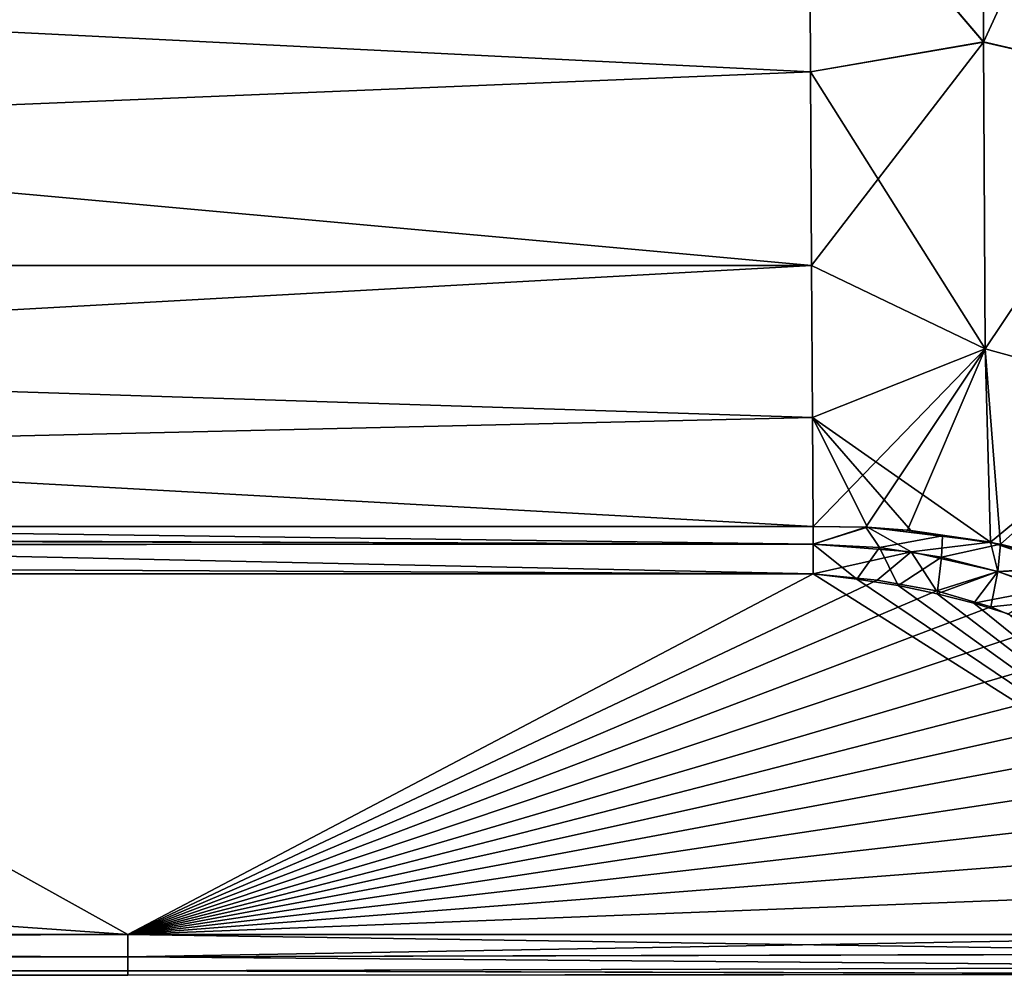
# Model space of a CAD drawing. Header units: millimetres. Extents: x -7.8 to 13, y -12 to 1.5.
# Tile 22 of 102: x -0.817 to -0.408, y -4.05 to -3.654. Entities that reach past the tile are written whole.
import ezdxf

# ---------------------------------------------------------------- set-up
doc = ezdxf.new("R2010")
doc.units = ezdxf.units.MM
doc.header["$LTSCALE"] = 65.185185
for name, color, linetype in [('48', 7, 'CONTINUOUS'), ('49', 7, 'CONTINUOUS'), ('78', 7, 'CONTINUOUS'), ('84', 7, 'CONTINUOUS'), ('85', 7, 'CONTINUOUS'), ('87', 7, 'CONTINUOUS'), ('88', 7, 'CONTINUOUS'), ('93', 7, 'CONTINUOUS'), ('94', 7, 'CONTINUOUS')]:
    doc.layers.add(name, color=color, linetype=linetype)

msp = doc.modelspace()

# ---------------------------------------------------------------- linework, layer by layer
at = {"layer": '48', "linetype": 'Continuous'}
for points in [[(-0.4168, -3.66305, -1.05173), (-0.48905, -3.57846, -1.2), (-0.4177, -3.49223, -1.34757), (-0.4168, -3.66305, -1.05173)], [(-0.4177, -3.49239, 1.34732), (-0.48905, -3.57846, 1.2), (-0.4168, -3.6632, 1.05142), (-0.4177, -3.49239, 1.34732)], [(-0.4168, -3.66305, -1.05173), (-0.4177, -3.49223, -1.34757), (-0.34233, -3.68028, -1.05445), (-0.4168, -3.66305, -1.05173)], [(-0.34233, -3.68028, -1.05445), (-0.4177, -3.49223, -1.34757), (-0.34325, -3.50313, -1.36123), (-0.34233, -3.68028, -1.05445)], [(-0.4177, -3.49239, 1.34732), (-0.4168, -3.6632, 1.05142), (-0.34325, -3.50321, 1.36112), (-0.4177, -3.49239, 1.34732)], [(-0.34325, -3.50321, 1.36112), (-0.4168, -3.6632, 1.05142), (-0.34233, -3.68033, 1.05435), (-0.34325, -3.50321, 1.36112)], [(-0.48853, -3.67541, -1.0137), (-0.48905, -3.57846, -1.2), (-0.4168, -3.66305, -1.05173), (-0.48853, -3.67541, -1.0137)], [(-0.48905, -3.57846, 1.2), (-0.48853, -3.67541, 1.0137), (-0.4168, -3.6632, 1.05142), (-0.48905, -3.57846, 1.2)], [(-0.41613, -3.79024, -0.73466), (-0.48853, -3.67541, -1.0137), (-0.4168, -3.66305, -1.05173), (-0.41613, -3.79024, -0.73466)], [(-0.48853, -3.67541, 1.0137), (-0.48811, -3.7557, 0.81964), (-0.4168, -3.6632, 1.05142), (-0.48853, -3.67541, 1.0137)], [(-0.4168, -3.6632, 1.05142), (-0.48811, -3.7557, 0.81964), (-0.41613, -3.79036, 0.73429), (-0.4168, -3.6632, 1.05142)], [(-0.41613, -3.79024, -0.73466), (-0.4168, -3.66305, -1.05173), (-0.34233, -3.68028, -1.05445), (-0.41613, -3.79024, -0.73466)], [(-0.4168, -3.6632, 1.05142), (-0.41613, -3.79036, 0.73429), (-0.34233, -3.68033, 1.05435), (-0.4168, -3.6632, 1.05142)], [(-0.48811, -3.7557, -0.81964), (-0.48853, -3.67541, -1.0137), (-0.41613, -3.79024, -0.73466), (-0.48811, -3.7557, -0.81964)], [(-0.34164, -3.81078, -0.72511), (-0.41613, -3.79024, -0.73466), (-0.34233, -3.68028, -1.05445), (-0.34164, -3.81078, -0.72511)], [(-0.34233, -3.68033, 1.05435), (-0.41613, -3.79036, 0.73429), (-0.34164, -3.81081, 0.72501), (-0.34233, -3.68033, 1.05435)], [(-0.48778, -3.81872, -0.6193), (-0.48811, -3.7557, -0.81964), (-0.41613, -3.79024, -0.73466), (-0.48778, -3.81872, -0.6193)], [(-0.48811, -3.7557, 0.81964), (-0.48778, -3.81872, 0.61931), (-0.41613, -3.79036, 0.73429), (-0.48811, -3.7557, 0.81964)], [(-0.41401, -3.87043, -0.40909), (-0.48778, -3.81872, -0.6193), (-0.41613, -3.79024, -0.73466), (-0.41401, -3.87043, -0.40909)], [(-0.48778, -3.81872, 0.61931), (-0.48754, -3.86398, 0.41423), (-0.41613, -3.79036, 0.73429), (-0.48778, -3.81872, 0.61931)], [(-0.41613, -3.79036, 0.73429), (-0.48754, -3.86398, 0.41423), (-0.46569, -3.86424, 0.41562), (-0.41613, -3.79036, 0.73429)], [(-0.44837, -3.86543, 0.41497), (-0.41613, -3.79036, 0.73429), (-0.46569, -3.86424, 0.41562), (-0.44837, -3.86543, 0.41497)], [(-0.40975, -3.87123, 0.4083), (-0.41613, -3.79036, 0.73429), (-0.44837, -3.86543, 0.41497), (-0.40975, -3.87123, 0.4083)], [(-0.41401, -3.87043, -0.40909), (-0.41613, -3.79024, -0.73466), (-0.34164, -3.81078, -0.72511), (-0.41401, -3.87043, -0.40909)], [(-0.41613, -3.79036, 0.73429), (-0.40975, -3.87123, 0.4083), (-0.34164, -3.81081, 0.72501), (-0.41613, -3.79036, 0.73429)], [(-0.36913, -3.88177, -0.39431), (-0.41401, -3.87043, -0.40909), (-0.34164, -3.81078, -0.72511), (-0.36913, -3.88177, -0.39431)], [(-0.34164, -3.81081, 0.72501), (-0.40975, -3.87123, 0.4083), (-0.37354, -3.88036, 0.3964), (-0.34164, -3.81081, 0.72501)], [(-0.48754, -3.86398, -0.41422), (-0.48778, -3.81872, -0.6193), (-0.46497, -3.86429, -0.41551), (-0.48754, -3.86398, -0.41422)], [(-0.46497, -3.86429, -0.41551), (-0.48778, -3.81872, -0.6193), (-0.44701, -3.8656, -0.41466), (-0.46497, -3.86429, -0.41551)], [(-0.44701, -3.8656, -0.41466), (-0.48778, -3.81872, -0.6193), (-0.41401, -3.87043, -0.40909), (-0.44701, -3.8656, -0.41466)]]:
    msp.add_3dface(points, dxfattribs=at)
at = {"layer": '49', "linetype": 'Continuous'}
for points in [[(-0.48905, -3.57846, -1.2), (-0.48853, -3.67541, -1.0137), (-2.44058, -3.57846, -1.2), (-0.48905, -3.57846, -1.2)], [(-0.48853, -3.67541, -1.0137), (-0.48811, -3.7557, -0.81964), (-2.44058, -3.57846, -1.2), (-0.48853, -3.67541, -1.0137)], [(-2.44058, -3.57846, -1.2), (-0.48811, -3.7557, -0.81964), (-2.44058, -3.7557, -0.81964), (-2.44058, -3.57846, -1.2)], [(-0.48853, -3.67541, 1.0137), (-0.48905, -3.57846, 1.2), (-2.44058, -3.7557, 0.81964), (-0.48853, -3.67541, 1.0137)], [(-2.44058, -3.7557, 0.81964), (-0.48905, -3.57846, 1.2), (-2.44058, -3.57846, 1.2), (-2.44058, -3.7557, 0.81964)], [(-0.48811, -3.7557, 0.81964), (-0.48853, -3.67541, 1.0137), (-2.44058, -3.7557, 0.81964), (-0.48811, -3.7557, 0.81964)], [(-0.48811, -3.7557, -0.81964), (-0.48778, -3.81872, -0.6193), (-2.44058, -3.7557, -0.81964), (-0.48811, -3.7557, -0.81964)], [(-0.48778, -3.81872, -0.6193), (-0.48754, -3.86398, -0.41422), (-2.44058, -3.7557, -0.81964), (-0.48778, -3.81872, -0.6193)], [(-2.44058, -3.7557, -0.81964), (-0.48754, -3.86398, -0.41422), (-1.04042, -3.86398, -0.41423), (-2.44058, -3.7557, -0.81964)], [(-0.48778, -3.81872, 0.61931), (-0.48811, -3.7557, 0.81964), (-2.44058, -3.86398, 0.41422), (-0.48778, -3.81872, 0.61931)], [(-2.44058, -3.86398, 0.41422), (-0.48811, -3.7557, 0.81964), (-2.44058, -3.7557, 0.81964), (-2.44058, -3.86398, 0.41422)], [(-0.48754, -3.86398, 0.41423), (-0.48778, -3.81872, 0.61931), (-2.44058, -3.86398, 0.41422), (-0.48754, -3.86398, 0.41423)]]:
    msp.add_3dface(points, dxfattribs=at)
at = {"layer": '78', "linetype": 'Continuous'}
for points in [[(-2.44058, -3.86398, 0.41422), (-2.90754, -3.86398, 0.41422), (-0.48754, -3.87127, 0.38542), (-2.44058, -3.86398, 0.41422)], [(-2.90754, -3.86398, 0.41422), (-2.90754, -3.87156, 0.38455), (-0.48754, -3.87127, 0.38542), (-2.90754, -3.86398, 0.41422)], [(-0.48754, -3.86398, 0.41423), (-2.44058, -3.86398, 0.41422), (-0.48754, -3.87127, 0.38542), (-0.48754, -3.86398, 0.41423)], [(-0.48754, -3.87127, 0.38542), (-2.90754, -3.87156, 0.38455), (-0.48754, -3.88358, 0.35639), (-0.48754, -3.87127, 0.38542)], [(-2.90754, -3.87156, 0.38455), (-2.90754, -3.88358, 0.35639), (-0.48754, -3.88358, 0.35639), (-2.90754, -3.87156, 0.38455)]]:
    msp.add_3dface(points, dxfattribs=at)
at = {"layer": '84', "linetype": 'Continuous'}
for points in [[(-0.48754, -3.88358, 0.35639), (-2.90754, -3.88358, 0.35639), (-0.7717, -4.03305, 0.06926), (-0.48754, -3.88358, 0.35639)], [(-0.7717, -4.03305, 0.06926), (-2.90754, -3.88358, 0.35639), (-2.0387, -4.03305, 0.06926), (-0.7717, -4.03305, 0.06926)], [(-0.25099, -4.03305, 0.06926), (-0.48754, -3.88358, 0.35639), (-0.7717, -4.03305, 0.06926), (-0.25099, -4.03305, 0.06926)], [(-0.4694, -3.88574, 0.35225), (-0.48754, -3.88358, 0.35639), (-0.25099, -4.03305, 0.06926), (-0.4694, -3.88574, 0.35225)], [(-0.45224, -3.88848, 0.34699), (-0.4694, -3.88574, 0.35225), (-0.25099, -4.03305, 0.06926), (-0.45224, -3.88848, 0.34699)], [(-0.43607, -3.8918, 0.34061), (-0.45224, -3.88848, 0.34699), (-0.25099, -4.03305, 0.06926), (-0.43607, -3.8918, 0.34061)], [(-0.42088, -3.8957, 0.3331), (-0.43607, -3.8918, 0.34061), (-0.25099, -4.03305, 0.06926), (-0.42088, -3.8957, 0.3331)], [(-0.40668, -3.90019, 0.32448), (-0.42088, -3.8957, 0.3331), (-0.25099, -4.03305, 0.06926), (-0.40668, -3.90019, 0.32448)]]:
    msp.add_3dface(points, dxfattribs=at)
at = {"layer": '85', "linetype": 'Continuous'}
for points in [[(-0.46569, -3.86424, 0.41562), (-0.48754, -3.86398, 0.41423), (-0.48754, -3.87127, 0.38542), (-0.46569, -3.86424, 0.41562)], [(-0.46569, -3.86424, 0.41562), (-0.48754, -3.87127, 0.38542), (-0.46004, -3.87268, 0.38273), (-0.46569, -3.86424, 0.41562)], [(-0.44837, -3.86543, 0.41497), (-0.46569, -3.86424, 0.41562), (-0.43382, -3.86788, 0.4087), (-0.44837, -3.86543, 0.41497)], [(-0.46569, -3.86424, 0.41562), (-0.46004, -3.87268, 0.38273), (-0.43382, -3.86788, 0.4087), (-0.46569, -3.86424, 0.41562)], [(-0.40975, -3.87123, 0.4083), (-0.44837, -3.86543, 0.41497), (-0.43382, -3.86788, 0.4087), (-0.40975, -3.87123, 0.4083)], [(-0.46004, -3.87268, 0.38273), (-0.43428, -3.87669, 0.37503), (-0.43382, -3.86788, 0.4087), (-0.46004, -3.87268, 0.38273)], [(-0.43382, -3.86788, 0.4087), (-0.43428, -3.87669, 0.37503), (-0.40975, -3.87123, 0.4083), (-0.43382, -3.86788, 0.4087)], [(-0.48754, -3.87127, 0.38542), (-0.48754, -3.88358, 0.35639), (-0.4694, -3.88574, 0.35225), (-0.48754, -3.87127, 0.38542)], [(-0.48754, -3.87127, 0.38542), (-0.4694, -3.88574, 0.35225), (-0.46004, -3.87268, 0.38273), (-0.48754, -3.87127, 0.38542)], [(-0.4694, -3.88574, 0.35225), (-0.45224, -3.88848, 0.34699), (-0.46004, -3.87268, 0.38273), (-0.4694, -3.88574, 0.35225)], [(-0.46004, -3.87268, 0.38273), (-0.45224, -3.88848, 0.34699), (-0.43428, -3.87669, 0.37503), (-0.46004, -3.87268, 0.38273)], [(-0.43428, -3.87669, 0.37503), (-0.41089, -3.88261, 0.36367), (-0.40975, -3.87123, 0.4083), (-0.43428, -3.87669, 0.37503)], [(-0.40975, -3.87123, 0.4083), (-0.41089, -3.88261, 0.36367), (-0.37354, -3.88036, 0.3964), (-0.40975, -3.87123, 0.4083)], [(-0.45224, -3.88848, 0.34699), (-0.43607, -3.8918, 0.34061), (-0.43428, -3.87669, 0.37503), (-0.45224, -3.88848, 0.34699)], [(-0.43428, -3.87669, 0.37503), (-0.43607, -3.8918, 0.34061), (-0.41089, -3.88261, 0.36367), (-0.43428, -3.87669, 0.37503)], [(-0.43607, -3.8918, 0.34061), (-0.42088, -3.8957, 0.3331), (-0.41089, -3.88261, 0.36367), (-0.43607, -3.8918, 0.34061)], [(-0.41089, -3.88261, 0.36367), (-0.42088, -3.8957, 0.3331), (-0.39006, -3.88981, 0.34983), (-0.41089, -3.88261, 0.36367)], [(-0.41089, -3.88261, 0.36367), (-0.39006, -3.88981, 0.34983), (-0.37354, -3.88036, 0.3964), (-0.41089, -3.88261, 0.36367)], [(-0.42088, -3.8957, 0.3331), (-0.40668, -3.90019, 0.32448), (-0.39006, -3.88981, 0.34983), (-0.42088, -3.8957, 0.3331)]]:
    msp.add_3dface(points, dxfattribs=at)
at = {"layer": '87', "linetype": 'Continuous'}
for points in [[(-0.48754, -3.86398, -0.41422), (-0.46497, -3.86429, -0.41551), (-0.48754, -3.87127, -0.38543), (-0.48754, -3.86398, -0.41422)], [(-0.48754, -3.87127, -0.38543), (-0.46497, -3.86429, -0.41551), (-0.4469, -3.8744, -0.37942), (-0.48754, -3.87127, -0.38543)], [(-0.46497, -3.86429, -0.41551), (-0.44701, -3.8656, -0.41466), (-0.41401, -3.87043, -0.40909), (-0.46497, -3.86429, -0.41551)], [(-0.46497, -3.86429, -0.41551), (-0.41401, -3.87043, -0.40909), (-0.4469, -3.8744, -0.37942), (-0.46497, -3.86429, -0.41551)], [(-0.4469, -3.8744, -0.37942), (-0.41401, -3.87043, -0.40909), (-0.41089, -3.8826, -0.36367), (-0.4469, -3.8744, -0.37942)], [(-0.41401, -3.87043, -0.40909), (-0.36913, -3.88177, -0.39431), (-0.38006, -3.88161, -0.38233), (-0.41401, -3.87043, -0.40909)], [(-0.41401, -3.87043, -0.40909), (-0.38006, -3.88161, -0.38233), (-0.41089, -3.8826, -0.36367), (-0.41401, -3.87043, -0.40909)], [(-0.4469, -3.8744, -0.37942), (-0.48754, -3.88358, -0.3564), (-0.48754, -3.87127, -0.38543), (-0.4469, -3.8744, -0.37942)], [(-0.48754, -3.88358, -0.3564), (-0.4469, -3.8744, -0.37942), (-0.46099, -3.88616, -0.35144), (-0.48754, -3.88358, -0.3564)], [(-0.46099, -3.88616, -0.35144), (-0.4469, -3.8744, -0.37942), (-0.43639, -3.89068, -0.34275), (-0.46099, -3.88616, -0.35144)], [(-0.4469, -3.8744, -0.37942), (-0.41089, -3.8826, -0.36367), (-0.43639, -3.89068, -0.34275), (-0.4469, -3.8744, -0.37942)], [(-0.43639, -3.89068, -0.34275), (-0.41089, -3.8826, -0.36367), (-0.41378, -3.89723, -0.33018), (-0.43639, -3.89068, -0.34275)], [(-0.41089, -3.8826, -0.36367), (-0.38049, -3.89378, -0.34221), (-0.41378, -3.89723, -0.33018), (-0.41089, -3.8826, -0.36367)], [(-0.41089, -3.8826, -0.36367), (-0.38006, -3.88161, -0.38233), (-0.38049, -3.89378, -0.34221), (-0.41089, -3.8826, -0.36367)], [(-0.41378, -3.89723, -0.33018), (-0.38049, -3.89378, -0.34221), (-0.39326, -3.90609, -0.31315), (-0.41378, -3.89723, -0.33018)]]:
    msp.add_3dface(points, dxfattribs=at)
at = {"layer": '88', "linetype": 'Continuous'}
for points in [[(-1.04042, -3.86398, -0.41423), (-0.48754, -3.86398, -0.41422), (-0.48754, -3.87127, -0.38543), (-1.04042, -3.86398, -0.41423)], [(-1.04042, -3.86398, -0.41423), (-0.48754, -3.87127, -0.38543), (-1.04042, -3.87156, -0.38456), (-1.04042, -3.86398, -0.41423)], [(-0.48754, -3.87127, -0.38543), (-0.48754, -3.88358, -0.3564), (-1.04042, -3.87156, -0.38456), (-0.48754, -3.87127, -0.38543)], [(-1.04042, -3.87156, -0.38456), (-0.48754, -3.88358, -0.3564), (-1.04042, -3.88358, -0.3564), (-1.04042, -3.87156, -0.38456)]]:
    msp.add_3dface(points, dxfattribs=at)
at = {"layer": '93', "linetype": 'Continuous'}
for points in [[(-0.7717, -4.03305, 0.06926), (-2.0387, -4.03305, 0.06926), (-3.19412, -4.04239, 0.04718), (-0.7717, -4.03305, 0.06926)], [(-0.7717, -4.03305, 0.06926), (-3.19412, -4.04239, 0.04718), (-0.7717, -4.04239, 0.04718), (-0.7717, -4.03305, 0.06926)], [(-3.19412, -4.04238, -0.04719), (-3.19412, -4.03305, -0.06926), (-0.7717, -4.04238, -0.04719), (-3.19412, -4.04238, -0.04719)], [(-0.7717, -4.04238, -0.04719), (-3.19412, -4.03305, -0.06926), (-0.7717, -4.03305, -0.06927), (-0.7717, -4.04238, -0.04719)], [(-0.25099, -4.03305, 0.06926), (-0.7717, -4.03305, 0.06926), (-0.7717, -4.04239, 0.04718), (-0.25099, -4.03305, 0.06926)], [(-0.2395, -4.04094, 0.05134), (-0.25099, -4.03305, 0.06926), (-0.7717, -4.04239, 0.04718), (-0.2395, -4.04094, 0.05134)], [(-0.251, -4.03305, -0.06927), (-0.2394, -4.04107, -0.05098), (-0.7717, -4.03305, -0.06927), (-0.251, -4.03305, -0.06927)], [(-0.2394, -4.04107, -0.05098), (-0.7717, -4.04238, -0.04719), (-0.7717, -4.03305, -0.06927), (-0.2394, -4.04107, -0.05098)], [(-0.23182, -4.04656, 0.03195), (-0.2395, -4.04094, 0.05134), (-0.7717, -4.04239, 0.04718), (-0.23182, -4.04656, 0.03195)], [(-0.2394, -4.04107, -0.05098), (-0.23168, -4.04669, -0.03132), (-0.7717, -4.04238, -0.04719), (-0.2394, -4.04107, -0.05098)], [(-3.19412, -4.04808, -0.0239), (-3.19412, -4.04238, -0.04719), (-0.7717, -4.04808, -0.0239), (-3.19412, -4.04808, -0.0239)], [(-0.7717, -4.04808, -0.0239), (-3.19412, -4.04238, -0.04719), (-0.7717, -4.04238, -0.04719), (-0.7717, -4.04808, -0.0239)], [(-3.19412, -4.04239, 0.04718), (-3.19412, -4.04808, 0.02389), (-0.7717, -4.04239, 0.04718), (-3.19412, -4.04239, 0.04718)], [(-0.7717, -4.04239, 0.04718), (-3.19412, -4.04808, 0.02389), (-0.7717, -4.04809, 0.02389), (-0.7717, -4.04239, 0.04718)], [(-0.23168, -4.04669, -0.03132), (-0.7717, -4.04808, -0.0239), (-0.7717, -4.04238, -0.04719), (-0.23168, -4.04669, -0.03132)], [(-0.23182, -4.04656, 0.03195), (-0.7717, -4.04239, 0.04718), (-0.7717, -4.04809, 0.02389), (-0.23182, -4.04656, 0.03195)], [(-3.19412, -4.04808, 0.02389), (-3.19412, -4.05, 0), (-0.7717, -4.04809, 0.02389), (-3.19412, -4.04808, 0.02389)], [(-3.19412, -4.05, 0), (-3.19412, -4.04808, -0.0239), (-0.7717, -4.05, -0.00001), (-3.19412, -4.05, 0)], [(-0.7717, -4.05, -0.00001), (-3.19412, -4.04808, -0.0239), (-0.7717, -4.04808, -0.0239), (-0.7717, -4.05, -0.00001)], [(-0.7717, -4.04809, 0.02389), (-3.19412, -4.05, 0), (-0.7717, -4.05, -0.00001), (-0.7717, -4.04809, 0.02389)], [(-0.22794, -4.04958, 0.01121), (-0.23182, -4.04656, 0.03195), (-0.7717, -4.04809, 0.02389), (-0.22794, -4.04958, 0.01121)], [(-0.23168, -4.04669, -0.03132), (-0.22786, -4.04964, -0.01043), (-0.7717, -4.04808, -0.0239), (-0.23168, -4.04669, -0.03132)], [(-0.22786, -4.04964, -0.01043), (-0.7717, -4.05, -0.00001), (-0.7717, -4.04808, -0.0239), (-0.22786, -4.04964, -0.01043)], [(-0.22794, -4.04958, 0.01121), (-0.7717, -4.04809, 0.02389), (-0.7717, -4.05, -0.00001), (-0.22794, -4.04958, 0.01121)], [(-0.22786, -4.04964, -0.01043), (-0.22794, -4.04958, 0.01121), (-0.7717, -4.05, -0.00001), (-0.22786, -4.04964, -0.01043)]]:
    msp.add_3dface(points, dxfattribs=at)
at = {"layer": '94', "linetype": 'Continuous'}
for points in [[(-3.19412, -4.03305, -0.06926), (-1.04042, -3.88358, -0.3564), (-0.7717, -4.03305, -0.06927), (-3.19412, -4.03305, -0.06926)], [(-1.04042, -3.88358, -0.3564), (-0.48754, -3.88358, -0.3564), (-0.7717, -4.03305, -0.06927), (-1.04042, -3.88358, -0.3564)], [(-0.48754, -3.88358, -0.3564), (-0.46099, -3.88616, -0.35144), (-0.7717, -4.03305, -0.06927), (-0.48754, -3.88358, -0.3564)], [(-0.46099, -3.88616, -0.35144), (-0.43639, -3.89068, -0.34275), (-0.7717, -4.03305, -0.06927), (-0.46099, -3.88616, -0.35144)], [(-0.43639, -3.89068, -0.34275), (-0.41378, -3.89723, -0.33018), (-0.7717, -4.03305, -0.06927), (-0.43639, -3.89068, -0.34275)], [(-0.41378, -3.89723, -0.33018), (-0.39326, -3.90609, -0.31315), (-0.7717, -4.03305, -0.06927), (-0.41378, -3.89723, -0.33018)], [(-0.39326, -3.90609, -0.31315), (-0.37445, -3.91616, -0.2938), (-0.7717, -4.03305, -0.06927), (-0.39326, -3.90609, -0.31315)], [(-0.37445, -3.91616, -0.2938), (-0.35739, -3.92644, -0.27405), (-0.7717, -4.03305, -0.06927), (-0.37445, -3.91616, -0.2938)], [(-0.35739, -3.92644, -0.27405), (-0.34197, -3.93742, -0.25297), (-0.7717, -4.03305, -0.06927), (-0.35739, -3.92644, -0.27405)], [(-0.34197, -3.93742, -0.25297), (-0.32661, -3.94974, -0.22931), (-0.7717, -4.03305, -0.06927), (-0.34197, -3.93742, -0.25297)], [(-0.32661, -3.94974, -0.22931), (-0.31106, -3.96342, -0.20303), (-0.7717, -4.03305, -0.06927), (-0.32661, -3.94974, -0.22931)], [(-0.31106, -3.96342, -0.20303), (-0.29568, -3.97849, -0.17408), (-0.7717, -4.03305, -0.06927), (-0.31106, -3.96342, -0.20303)], [(-0.29568, -3.97849, -0.17408), (-0.28055, -3.99515, -0.14208), (-0.7717, -4.03305, -0.06927), (-0.29568, -3.97849, -0.17408)], [(-0.28055, -3.99515, -0.14208), (-0.26566, -4.01334, -0.10713), (-0.7717, -4.03305, -0.06927), (-0.28055, -3.99515, -0.14208)], [(-0.26566, -4.01334, -0.10713), (-0.251, -4.03305, -0.06927), (-0.7717, -4.03305, -0.06927), (-0.26566, -4.01334, -0.10713)]]:
    msp.add_3dface(points, dxfattribs=at)

doc.saveas('drawing.dxf')
